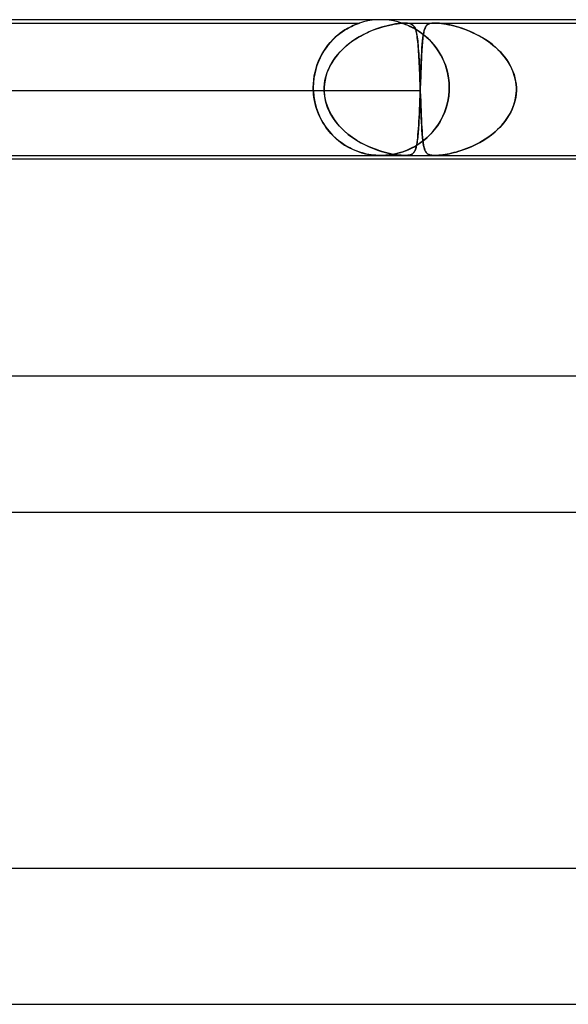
# Model space of a CAD drawing. Header units: millimetres. Extents: x -430 to 430, y -2 to 290.
# Tile 32 of 83: x -126 to -109, y 261 to 290. Entities that reach past the tile are written whole.
import ezdxf

# ---------------------------------------------------------------- set-up
doc = ezdxf.new("R2010")
doc.units = ezdxf.units.MM
doc.layers.add('HIDDEN', color=7, linetype='Continuous')
doc.layers.add('THICK', color=7, linetype='Continuous')

msp = doc.modelspace()

# ---------------------------------------------------------------- linework, layer by layer
at = {"layer": 'HIDDEN'}
for p, q in [((-115, 290), (-115.127, 289.996)), ((-114.873, 289.996), (-115, 290)), ((-130.549, 289.9), (-115.624, 289.9)), ((-116.06, 289.694), (-115.99, 289.735)), ((-115.984, 289.74), (-116.051, 289.7)), ((-115.99, 289.735), (-115.925, 289.772)), ((-115.921, 289.774), (-115.984, 289.74)), ((-115.925, 289.772), (-115.863, 289.803)), ((-115.863, 289.803), (-115.921, 289.774)), ((-115.863, 289.803), (-115.807, 289.829)), ((-115.81, 289.828), (-115.863, 289.803)), ((-115.763, 289.848), (-115.81, 289.828)), ((-115.807, 289.829), (-115.757, 289.851)), ((-115.724, 289.864), (-115.763, 289.848)), ((-115.757, 289.851), (-115.714, 289.868)), ((-115.692, 289.876), (-115.724, 289.864)), ((-115.714, 289.868), (-115.68, 289.881)), ((-115.667, 289.885), (-115.692, 289.876)), ((-115.68, 289.881), (-115.655, 289.89)), ((-115.649, 289.892), (-115.667, 289.885)), ((-115.655, 289.89), (-115.637, 289.896)), ((-115.635, 289.896), (-115.649, 289.892)), ((-115.637, 289.896), (-115.628, 289.899)), ((-115.627, 289.899), (-115.635, 289.896)), ((-115.628, 289.899), (-115.625, 289.9)), ((-115.625, 289.9), (-115.627, 289.899)), ((-115.503, 289.936), (-115.624, 289.9)), ((-115.379, 289.964), (-115.503, 289.936)), ((-115.253, 289.984), (-115.379, 289.964)), ((-115.127, 289.996), (-115.253, 289.984)), ((-115.157, 289.718), (-115.25, 289.682)), ((-115.211, 289.697), (-115.119, 289.732)), ((-115.067, 289.749), (-115.157, 289.718)), ((-115.119, 289.732), (-115.028, 289.762)), ((-114.98, 289.777), (-115.067, 289.749)), ((-115.028, 289.762), (-114.941, 289.789)), ((-114.896, 289.801), (-114.98, 289.777)), ((-114.941, 289.789), (-114.856, 289.812)), ((-114.812, 289.823), (-114.896, 289.801)), ((-114.747, 289.984), (-114.873, 289.996)), ((-114.856, 289.812), (-114.771, 289.833)), ((-114.727, 289.843), (-114.812, 289.823)), ((-114.771, 289.833), (-114.685, 289.852)), ((-114.621, 289.964), (-114.747, 289.984)), ((-114.644, 289.86), (-114.727, 289.843)), ((-114.685, 289.852), (-114.601, 289.868)), ((-114.562, 289.874), (-114.644, 289.86)), ((-114.497, 289.936), (-114.621, 289.964)), ((-114.601, 289.868), (-114.52, 289.881)), ((-114.483, 289.886), (-114.562, 289.874)), ((-114.52, 289.881), (-114.442, 289.891)), ((-114.376, 289.9), (-114.497, 289.936)), ((-114.407, 289.894), (-114.483, 289.886)), ((-114.442, 289.891), (-114.368, 289.897)), ((-114.336, 289.899), (-114.407, 289.894)), ((-114.376, 289.9), (-113.402, 289.9)), ((-114.372, 289.899), (-114.375, 289.9)), ((-114.375, 289.9), (-114.373, 289.899)), ((-114.373, 289.899), (-114.364, 289.896)), ((-114.36, 289.895), (-114.372, 289.899)), ((-114.368, 289.897), (-114.3, 289.9)), ((-114.364, 289.896), (-114.35, 289.892)), ((-114.34, 289.888), (-114.36, 289.895)), ((-114.35, 289.892), (-114.331, 289.885)), ((-114.31, 289.877), (-114.34, 289.888)), ((-114.272, 289.9), (-114.336, 289.899)), ((-114.331, 289.885), (-114.305, 289.876)), ((-114.271, 289.863), (-114.31, 289.877)), ((-114.305, 289.876), (-114.273, 289.863)), ((-114.3, 289.9), (-114.24, 289.899)), ((-114.273, 289.863), (-114.233, 289.847)), ((-114.216, 289.897), (-114.272, 289.9)), ((-114.223, 289.843), (-114.271, 289.863)), ((-114.24, 289.899), (-114.19, 289.894)), ((-114.233, 289.847), (-114.185, 289.827)), ((-114.169, 289.819), (-114.223, 289.843)), ((-114.169, 289.891), (-114.216, 289.897)), ((-114.19, 289.894), (-114.147, 289.886)), ((-114.185, 289.827), (-114.131, 289.802)), ((-114.13, 289.881), (-114.169, 289.891)), ((-114.108, 289.791), (-114.169, 289.819)), ((-114.147, 289.886), (-114.112, 289.874)), ((-114.131, 289.802), (-114.072, 289.773)), ((-114.097, 289.868), (-114.13, 289.881)), ((-114.112, 289.874), (-114.083, 289.86)), ((-114.043, 289.757), (-114.108, 289.791)), ((-114.07, 289.852), (-114.097, 289.868)), ((-114.083, 289.86), (-114.058, 289.843)), ((-114.072, 289.773), (-114.009, 289.739)), ((-114.047, 289.833), (-114.07, 289.852)), ((-114.058, 289.843), (-114.037, 289.823)), ((-114.027, 289.812), (-114.047, 289.833)), ((-113.973, 289.718), (-114.043, 289.757)), ((-114.037, 289.823), (-114.019, 289.801)), ((-114.011, 289.789), (-114.027, 289.812)), ((-114.019, 289.801), (-114.004, 289.777)), ((-113.996, 289.762), (-114.011, 289.789)), ((-114.009, 289.739), (-113.941, 289.699)), ((-114.004, 289.777), (-113.99, 289.749)), ((-113.982, 289.732), (-113.996, 289.762)), ((-113.99, 289.749), (-113.977, 289.718)), ((-113.97, 289.697), (-113.982, 289.732)), ((-113.977, 289.718), (-113.965, 289.682)), ((-113.901, 289.673), (-113.973, 289.718)), ((-113.719, 289.684), (-113.701, 289.736)), ((-113.707, 289.721), (-113.717, 289.69)), ((-113.696, 289.75), (-113.707, 289.721)), ((-113.701, 289.736), (-113.681, 289.78)), ((-113.684, 289.775), (-113.696, 289.75)), ((-113.67, 289.797), (-113.684, 289.775)), ((-113.681, 289.78), (-113.657, 289.816)), ((-113.656, 289.817), (-113.67, 289.797)), ((-113.657, 289.816), (-113.628, 289.845)), ((-113.639, 289.835), (-113.656, 289.817)), ((-113.619, 289.851), (-113.639, 289.835)), ((-113.628, 289.845), (-113.592, 289.867)), ((-113.596, 289.865), (-113.619, 289.851)), ((-113.569, 289.877), (-113.596, 289.865)), ((-113.592, 289.867), (-113.55, 289.883)), ((-113.537, 289.887), (-113.569, 289.877)), ((-113.55, 289.883), (-113.505, 289.893)), ((-113.499, 289.894), (-113.537, 289.887)), ((-113.505, 289.893), (-113.456, 289.898)), ((-113.455, 289.898), (-113.499, 289.894)), ((-113.456, 289.898), (-113.402, 289.9)), ((-113.404, 289.9), (-113.455, 289.898)), ((-113.343, 289.898), (-113.404, 289.9)), ((-113.402, 289.9), (-113.344, 289.898)), ((-113.402, 289.9), (-98.022, 289.9)), ((-113.344, 289.898), (-113.28, 289.894)), ((-113.271, 289.893), (-113.343, 289.898)), ((-113.28, 289.894), (-113.213, 289.887)), ((-113.186, 289.883), (-113.271, 289.893)), ((-113.213, 289.887), (-113.144, 289.877)), ((-113.083, 289.867), (-113.186, 289.883)), ((-113.144, 289.877), (-113.072, 289.865)), ((-112.967, 289.845), (-113.083, 289.867)), ((-113.072, 289.865), (-112.998, 289.851)), ((-112.998, 289.851), (-112.924, 289.835)), ((-112.844, 289.816), (-112.967, 289.845)), ((-112.924, 289.835), (-112.849, 289.817)), ((-112.849, 289.817), (-112.775, 289.797)), ((-112.714, 289.78), (-112.844, 289.816)), ((-112.775, 289.797), (-112.699, 289.775)), ((-112.58, 289.736), (-112.714, 289.78)), ((-112.699, 289.775), (-112.62, 289.75)), ((-112.62, 289.75), (-112.538, 289.721)), ((-112.439, 289.684), (-112.58, 289.736)), ((-112.538, 289.721), (-112.455, 289.69)), ((-116.422, 289.399), (-116.351, 289.469)), ((-116.337, 289.482), (-116.408, 289.413)), ((-116.351, 289.469), (-116.278, 289.534)), ((-116.265, 289.545), (-116.337, 289.482)), ((-116.278, 289.534), (-116.204, 289.593)), ((-116.193, 289.602), (-116.265, 289.545)), ((-116.204, 289.593), (-116.131, 289.646)), ((-116.121, 289.654), (-116.193, 289.602)), ((-116.131, 289.646), (-116.06, 289.694)), ((-116.051, 289.7), (-116.121, 289.654)), ((-115.728, 289.438), (-115.821, 289.376)), ((-115.779, 289.405), (-115.687, 289.463)), ((-115.632, 289.496), (-115.728, 289.438)), ((-115.687, 289.463), (-115.594, 289.518)), ((-115.535, 289.549), (-115.632, 289.496)), ((-115.594, 289.518), (-115.499, 289.569)), ((-115.439, 289.598), (-115.535, 289.549)), ((-115.499, 289.569), (-115.402, 289.616)), ((-115.344, 289.642), (-115.439, 289.598)), ((-115.402, 289.616), (-115.306, 289.659)), ((-115.25, 289.682), (-115.344, 289.642)), ((-115.306, 289.659), (-115.211, 289.697)), ((-113.959, 289.659), (-113.97, 289.697)), ((-113.965, 289.682), (-113.955, 289.642)), ((-113.949, 289.616), (-113.959, 289.659)), ((-113.955, 289.642), (-113.945, 289.598)), ((-113.939, 289.569), (-113.949, 289.616)), ((-113.945, 289.598), (-113.936, 289.549)), ((-113.941, 289.699), (-113.87, 289.653)), ((-113.931, 289.518), (-113.939, 289.569)), ((-113.936, 289.549), (-113.927, 289.496)), ((-113.923, 289.463), (-113.931, 289.518)), ((-113.927, 289.496), (-113.919, 289.438)), ((-113.915, 289.405), (-113.923, 289.463)), ((-113.919, 289.438), (-113.912, 289.376)), ((-113.827, 289.623), (-113.901, 289.673)), ((-113.87, 289.653), (-113.797, 289.601)), ((-113.753, 289.568), (-113.827, 289.623)), ((-113.797, 289.601), (-113.723, 289.544)), ((-113.768, 289.375), (-113.758, 289.467)), ((-113.763, 289.429), (-113.768, 289.374)), ((-113.757, 289.481), (-113.763, 289.429)), ((-113.758, 289.467), (-113.747, 289.549)), ((-113.75, 289.53), (-113.757, 289.481)), ((-113.68, 289.507), (-113.753, 289.568)), ((-113.743, 289.575), (-113.75, 289.53)), ((-113.747, 289.549), (-113.734, 289.622)), ((-113.735, 289.617), (-113.743, 289.575)), ((-113.726, 289.655), (-113.735, 289.617)), ((-113.734, 289.622), (-113.719, 289.684)), ((-113.717, 289.69), (-113.726, 289.655)), ((-113.723, 289.544), (-113.65, 289.481)), ((-113.607, 289.442), (-113.68, 289.507)), ((-113.65, 289.481), (-113.577, 289.413)), ((-113.538, 289.373), (-113.607, 289.442)), ((-112.455, 289.69), (-112.37, 289.655)), ((-112.294, 289.622), (-112.439, 289.684)), ((-112.37, 289.655), (-112.284, 289.617)), ((-112.147, 289.549), (-112.294, 289.622)), ((-112.284, 289.617), (-112.198, 289.575)), ((-112.198, 289.575), (-112.111, 289.53)), ((-112, 289.467), (-112.147, 289.549)), ((-112.111, 289.53), (-112.024, 289.481)), ((-112.024, 289.481), (-111.939, 289.429)), ((-111.859, 289.375), (-112, 289.467)), ((-111.939, 289.429), (-111.856, 289.374)), ((-116.677, 289.072), (-116.618, 289.161)), ((-116.609, 289.174), (-116.671, 289.082)), ((-116.618, 289.161), (-116.556, 289.245)), ((-116.544, 289.259), (-116.609, 289.174)), ((-116.556, 289.245), (-116.49, 289.324)), ((-116.477, 289.339), (-116.544, 289.259)), ((-116.49, 289.324), (-116.422, 289.399)), ((-116.408, 289.413), (-116.477, 289.339)), ((-116.192, 289.057), (-116.116, 289.134)), ((-116.084, 289.165), (-116.164, 289.087)), ((-116.116, 289.134), (-116.037, 289.207)), ((-116, 289.239), (-116.084, 289.165)), ((-116.037, 289.207), (-115.954, 289.277)), ((-115.912, 289.309), (-116, 289.239)), ((-115.954, 289.277), (-115.868, 289.343)), ((-115.821, 289.376), (-115.912, 289.309)), ((-115.868, 289.343), (-115.779, 289.405)), ((-113.909, 289.343), (-113.915, 289.405)), ((-113.912, 289.376), (-113.905, 289.309)), ((-113.902, 289.277), (-113.909, 289.343)), ((-113.905, 289.309), (-113.899, 289.239)), ((-113.896, 289.207), (-113.902, 289.277)), ((-113.899, 289.239), (-113.893, 289.165)), ((-113.891, 289.134), (-113.896, 289.207)), ((-113.893, 289.165), (-113.887, 289.087)), ((-113.885, 289.057), (-113.891, 289.134)), ((-113.792, 289.047), (-113.785, 289.166)), ((-113.783, 289.19), (-113.788, 289.122)), ((-113.785, 289.166), (-113.777, 289.275)), ((-113.779, 289.254), (-113.783, 289.19)), ((-113.774, 289.316), (-113.779, 289.254)), ((-113.777, 289.275), (-113.768, 289.375)), ((-113.768, 289.374), (-113.774, 289.316)), ((-113.577, 289.413), (-113.506, 289.339)), ((-113.47, 289.298), (-113.538, 289.373)), ((-113.506, 289.339), (-113.437, 289.259)), ((-113.405, 289.22), (-113.47, 289.298)), ((-113.437, 289.259), (-113.37, 289.174)), ((-113.344, 289.137), (-113.405, 289.22)), ((-113.37, 289.174), (-113.307, 289.083)), ((-113.286, 289.049), (-113.344, 289.137)), ((-111.723, 289.275), (-111.859, 289.375)), ((-111.856, 289.374), (-111.776, 289.316)), ((-111.776, 289.316), (-111.697, 289.254)), ((-111.595, 289.166), (-111.723, 289.275)), ((-111.697, 289.254), (-111.622, 289.19)), ((-111.622, 289.19), (-111.549, 289.122)), ((-111.475, 289.047), (-111.595, 289.166)), ((-116.783, 288.881), (-116.832, 288.771)), ((-116.828, 288.78), (-116.782, 288.882)), ((-116.729, 288.985), (-116.783, 288.881)), ((-116.782, 288.882), (-116.732, 288.979)), ((-116.732, 288.979), (-116.677, 289.072)), ((-116.671, 289.082), (-116.729, 288.985)), ((-116.393, 288.805), (-116.331, 288.892)), ((-116.312, 288.918), (-116.378, 288.828)), ((-116.331, 288.892), (-116.264, 288.977)), ((-116.24, 289.004), (-116.312, 288.918)), ((-116.264, 288.977), (-116.192, 289.057)), ((-116.164, 289.087), (-116.24, 289.004)), ((-113.887, 289.087), (-113.882, 289.004)), ((-113.88, 288.977), (-113.885, 289.057)), ((-113.882, 289.004), (-113.877, 288.918)), ((-113.875, 288.892), (-113.88, 288.977)), ((-113.877, 288.918), (-113.872, 288.828)), ((-113.871, 288.805), (-113.875, 288.892)), ((-113.805, 288.784), (-113.798, 288.92)), ((-113.799, 288.901), (-113.803, 288.822)), ((-113.795, 288.978), (-113.799, 288.901)), ((-113.798, 288.92), (-113.792, 289.047)), ((-113.792, 289.052), (-113.795, 288.978)), ((-113.788, 289.122), (-113.792, 289.052)), ((-113.307, 289.083), (-113.247, 288.986)), ((-113.232, 288.958), (-113.286, 289.049)), ((-113.247, 288.986), (-113.192, 288.882)), ((-113.182, 288.863), (-113.232, 288.958)), ((-113.192, 288.882), (-113.141, 288.773)), ((-113.137, 288.763), (-113.182, 288.863)), ((-111.549, 289.122), (-111.479, 289.052)), ((-111.479, 289.052), (-111.413, 288.978)), ((-111.365, 288.92), (-111.475, 289.047)), ((-111.413, 288.978), (-111.351, 288.901)), ((-111.267, 288.784), (-111.365, 288.92)), ((-111.351, 288.901), (-111.293, 288.822)), ((-116.931, 288.457), (-116.903, 288.568)), ((-116.875, 288.655), (-116.912, 288.533)), ((-116.903, 288.568), (-116.868, 288.676)), ((-116.832, 288.771), (-116.875, 288.655)), ((-116.868, 288.676), (-116.828, 288.78)), ((-116.546, 288.521), (-116.501, 288.619)), ((-116.492, 288.637), (-116.539, 288.537)), ((-116.501, 288.619), (-116.45, 288.713)), ((-116.438, 288.734), (-116.492, 288.637)), ((-116.45, 288.713), (-116.393, 288.805)), ((-116.378, 288.828), (-116.438, 288.734)), ((-113.872, 288.828), (-113.867, 288.734)), ((-113.866, 288.713), (-113.871, 288.805)), ((-113.867, 288.734), (-113.863, 288.637)), ((-113.862, 288.619), (-113.866, 288.713)), ((-113.863, 288.637), (-113.858, 288.537)), ((-113.857, 288.521), (-113.862, 288.619)), ((-113.813, 288.567), (-113.817, 288.476)), ((-113.816, 288.487), (-113.811, 288.64)), ((-113.81, 288.654), (-113.813, 288.567)), ((-113.811, 288.64), (-113.805, 288.784)), ((-113.806, 288.739), (-113.81, 288.654)), ((-113.803, 288.822), (-113.806, 288.739)), ((-113.141, 288.773), (-113.096, 288.657)), ((-113.097, 288.661), (-113.137, 288.763)), ((-113.063, 288.555), (-113.097, 288.661)), ((-113.096, 288.657), (-113.057, 288.535)), ((-113.034, 288.447), (-113.063, 288.555)), ((-111.293, 288.822), (-111.239, 288.739)), ((-111.183, 288.64), (-111.267, 288.784)), ((-111.239, 288.739), (-111.19, 288.654)), ((-111.19, 288.654), (-111.147, 288.567)), ((-111.113, 288.487), (-111.183, 288.64)), ((-111.147, 288.567), (-111.108, 288.476)), ((-116.965, 288.274), (-116.978, 288.139)), ((-116.97, 288.23), (-116.954, 288.344)), ((-116.942, 288.406), (-116.965, 288.274)), ((-116.954, 288.344), (-116.931, 288.457)), ((-116.912, 288.533), (-116.942, 288.406)), ((-116.639, 288.213), (-116.615, 288.318)), ((-116.613, 288.328), (-116.638, 288.219)), ((-116.615, 288.318), (-116.584, 288.42)), ((-116.58, 288.434), (-116.613, 288.328)), ((-116.584, 288.42), (-116.546, 288.521)), ((-116.539, 288.537), (-116.58, 288.434)), ((-113.858, 288.537), (-113.854, 288.434)), ((-113.853, 288.42), (-113.857, 288.521)), ((-113.854, 288.434), (-113.85, 288.328)), ((-113.849, 288.318), (-113.853, 288.42)), ((-113.85, 288.328), (-113.845, 288.219)), ((-113.845, 288.213), (-113.849, 288.318)), ((-113.828, 288.166), (-113.822, 288.329)), ((-113.823, 288.289), (-113.827, 288.193)), ((-113.82, 288.384), (-113.823, 288.289)), ((-113.822, 288.329), (-113.816, 288.487)), ((-113.817, 288.476), (-113.82, 288.384)), ((-113.057, 288.535), (-113.025, 288.407)), ((-113.012, 288.337), (-113.034, 288.447)), ((-113.025, 288.407), (-113.002, 288.275)), ((-112.996, 288.225), (-113.012, 288.337)), ((-113.002, 288.275), (-112.987, 288.139)), ((-111.059, 288.329), (-111.113, 288.487)), ((-111.108, 288.476), (-111.076, 288.384)), ((-111.076, 288.384), (-111.049, 288.289)), ((-111.024, 288.166), (-111.059, 288.329)), ((-111.049, 288.289), (-111.029, 288.193)), ((-116.978, 288.139), (-116.983, 288)), ((-116.983, 288), (-116.98, 288.115)), ((-116.983, 287.983), (-116.983, 288)), ((-116.983, 288), (-116.983, 287.983)), ((-116.983, 287.967), (-116.983, 287.983)), ((-116.983, 287.983), (-116.983, 287.967)), ((-116.98, 288.115), (-116.97, 288.23)), ((-116.662, 288), (-116.663, 287.983)), ((-116.663, 287.983), (-116.662, 288)), ((-116.663, 287.983), (-116.663, 287.967)), ((-116.663, 287.967), (-116.663, 287.983)), ((-116.654, 288.11), (-116.662, 288)), ((-116.662, 288), (-116.654, 288.107)), ((-116.638, 288.219), (-116.654, 288.11)), ((-116.654, 288.107), (-116.639, 288.213)), ((-113.845, 288.219), (-113.841, 288.11)), ((-113.841, 288.107), (-113.845, 288.213)), ((-113.841, 288.11), (-113.837, 288)), ((-113.837, 288), (-113.841, 288.107)), ((-113.837, 287.983), (-113.837, 288)), ((-113.837, 288), (-113.837, 287.983)), ((-113.836, 287.967), (-113.837, 287.983)), ((-113.837, 287.983), (-113.836, 287.967)), ((-113.835, 287.967), (-113.834, 287.983)), ((-113.834, 287.983), (-113.835, 287.967)), ((-113.834, 288), (-113.828, 288.166)), ((-113.83, 288.097), (-113.834, 288)), ((-113.834, 287.983), (-113.834, 288)), ((-113.834, 288), (-113.834, 287.983)), ((-113.827, 288.193), (-113.83, 288.097)), ((-112.986, 288.113), (-112.996, 288.225)), ((-112.987, 288.139), (-112.982, 288)), ((-112.982, 288), (-112.986, 288.113)), ((-112.982, 287.983), (-112.983, 287.967)), ((-112.983, 287.967), (-112.982, 287.983)), ((-112.982, 288), (-112.982, 287.983)), ((-112.982, 287.983), (-112.982, 288)), ((-111.029, 288.193), (-111.015, 288.097)), ((-111.009, 288), (-111.024, 288.166)), ((-111.015, 288.097), (-111.009, 288)), ((-111.009, 288), (-111.008, 287.983)), ((-111.008, 287.983), (-111.009, 288)), ((-111.008, 287.983), (-111.008, 287.967)), ((-111.008, 287.967), (-111.008, 287.983)), ((-116.662, 287.9), (-130.102, 287.9)), ((-113.834, 287.9), (-127.273, 287.9)), ((-116.982, 287.95), (-116.983, 287.967)), ((-116.983, 287.967), (-116.982, 287.95)), ((-116.982, 287.933), (-116.982, 287.95)), ((-116.982, 287.95), (-116.982, 287.933)), ((-116.981, 287.917), (-116.982, 287.933)), ((-116.982, 287.933), (-116.981, 287.917)), ((-116.98, 287.9), (-116.981, 287.917)), ((-116.981, 287.917), (-116.98, 287.9)), ((-116.98, 287.9), (-116.966, 287.737)), ((-116.974, 287.807), (-116.98, 287.9)), ((-116.963, 287.714), (-116.974, 287.807)), ((-116.966, 287.737), (-116.938, 287.576)), ((-116.947, 287.622), (-116.963, 287.714)), ((-116.663, 287.967), (-116.663, 287.95)), ((-116.663, 287.95), (-116.663, 287.967)), ((-116.663, 287.95), (-116.663, 287.933)), ((-116.663, 287.933), (-116.663, 287.95)), ((-116.663, 287.933), (-116.663, 287.917)), ((-116.663, 287.917), (-116.663, 287.933)), ((-116.663, 287.917), (-116.662, 287.9)), ((-116.662, 287.9), (-116.663, 287.917)), ((-116.662, 287.9), (-116.649, 287.75)), ((-116.647, 287.736), (-116.662, 287.9)), ((-116.649, 287.75), (-116.62, 287.602)), ((-116.613, 287.574), (-116.647, 287.736)), ((-113.847, 287.627), (-113.842, 287.762)), ((-113.844, 287.715), (-113.847, 287.625)), ((-113.84, 287.807), (-113.844, 287.715)), ((-113.842, 287.762), (-113.837, 287.9)), ((-113.837, 287.9), (-113.84, 287.807)), ((-113.837, 287.9), (-113.836, 287.917)), ((-113.836, 287.917), (-113.837, 287.9)), ((-113.836, 287.95), (-113.836, 287.967)), ((-113.836, 287.967), (-113.836, 287.95)), ((-113.836, 287.933), (-113.835, 287.95)), ((-113.835, 287.933), (-113.836, 287.95)), ((-113.835, 287.95), (-113.836, 287.933)), ((-113.836, 287.95), (-113.835, 287.933)), ((-113.836, 287.917), (-113.836, 287.933)), ((-113.836, 287.933), (-113.836, 287.917)), ((-113.835, 287.95), (-113.835, 287.967)), ((-113.835, 287.967), (-113.835, 287.95)), ((-113.834, 287.917), (-113.835, 287.933)), ((-113.835, 287.933), (-113.834, 287.917)), ((-113.834, 287.9), (-113.834, 287.917)), ((-113.834, 287.917), (-113.834, 287.9)), ((-113.828, 287.736), (-113.834, 287.9)), ((-113.834, 287.9), (-113.828, 287.75)), ((-113.828, 287.75), (-113.823, 287.602)), ((-113.822, 287.574), (-113.828, 287.736)), ((-112.999, 287.744), (-113.026, 287.589)), ((-113.016, 287.637), (-112.996, 287.767)), ((-112.985, 287.9), (-112.999, 287.744)), ((-112.996, 287.767), (-112.985, 287.9)), ((-112.984, 287.917), (-112.985, 287.9)), ((-112.985, 287.9), (-112.984, 287.917)), ((-112.983, 287.933), (-112.984, 287.917)), ((-112.984, 287.917), (-112.983, 287.933)), ((-112.983, 287.967), (-112.983, 287.95)), ((-112.983, 287.95), (-112.983, 287.967)), ((-112.983, 287.95), (-112.983, 287.933)), ((-112.983, 287.933), (-112.983, 287.95)), ((-111.027, 287.715), (-111.046, 287.625)), ((-111.045, 287.627), (-111.02, 287.762)), ((-111.015, 287.807), (-111.027, 287.715)), ((-111.02, 287.762), (-111.009, 287.9)), ((-111.009, 287.9), (-111.015, 287.807)), ((-111.008, 287.917), (-111.009, 287.9)), ((-111.009, 287.9), (-111.008, 287.917)), ((-111.008, 287.967), (-111.008, 287.95)), ((-111.008, 287.95), (-111.008, 287.967)), ((-111.008, 287.95), (-111.008, 287.933)), ((-111.008, 287.933), (-111.008, 287.95)), ((-111.008, 287.933), (-111.008, 287.917)), ((-111.008, 287.917), (-111.008, 287.933)), ((-116.928, 287.532), (-116.947, 287.622)), ((-116.938, 287.576), (-116.897, 287.416)), ((-116.905, 287.444), (-116.928, 287.532)), ((-116.878, 287.358), (-116.905, 287.444)), ((-116.897, 287.416), (-116.843, 287.261)), ((-116.62, 287.602), (-116.577, 287.458)), ((-116.561, 287.417), (-116.613, 287.574)), ((-116.577, 287.458), (-116.519, 287.319)), ((-116.493, 287.266), (-116.561, 287.417)), ((-113.858, 287.364), (-113.852, 287.494)), ((-113.854, 287.448), (-113.858, 287.362)), ((-113.851, 287.536), (-113.854, 287.448)), ((-113.852, 287.494), (-113.847, 287.627)), ((-113.847, 287.625), (-113.851, 287.536)), ((-113.823, 287.602), (-113.818, 287.458)), ((-113.816, 287.417), (-113.822, 287.574)), ((-113.818, 287.458), (-113.813, 287.319)), ((-113.811, 287.266), (-113.816, 287.417)), ((-113.065, 287.435), (-113.116, 287.286)), ((-113.08, 287.387), (-113.044, 287.51)), ((-113.026, 287.589), (-113.065, 287.435)), ((-113.044, 287.51), (-113.016, 287.637)), ((-111.133, 287.364), (-111.083, 287.494)), ((-111.099, 287.448), (-111.133, 287.362)), ((-111.069, 287.536), (-111.099, 287.448)), ((-111.083, 287.494), (-111.045, 287.627)), ((-111.046, 287.625), (-111.069, 287.536)), ((-116.849, 287.275), (-116.878, 287.358)), ((-116.816, 287.195), (-116.849, 287.275)), ((-116.843, 287.261), (-116.778, 287.112)), ((-116.78, 287.117), (-116.816, 287.195)), ((-116.742, 287.042), (-116.78, 287.117)), ((-116.778, 287.112), (-116.701, 286.971)), ((-116.519, 287.319), (-116.449, 287.186)), ((-116.41, 287.122), (-116.493, 287.266)), ((-116.449, 287.186), (-116.368, 287.059)), ((-116.315, 286.987), (-116.41, 287.122)), ((-113.875, 287.006), (-113.869, 287.12)), ((-113.869, 287.118), (-113.873, 287.041)), ((-113.869, 287.12), (-113.863, 287.239)), ((-113.865, 287.197), (-113.869, 287.118)), ((-113.861, 287.279), (-113.865, 287.197)), ((-113.863, 287.239), (-113.858, 287.364)), ((-113.858, 287.362), (-113.861, 287.279)), ((-113.813, 287.319), (-113.807, 287.186)), ((-113.805, 287.122), (-113.811, 287.266)), ((-113.807, 287.186), (-113.802, 287.059)), ((-113.798, 286.987), (-113.805, 287.122)), ((-113.178, 287.142), (-113.251, 287.005)), ((-113.225, 287.052), (-113.171, 287.158)), ((-113.116, 287.286), (-113.178, 287.142)), ((-113.171, 287.158), (-113.122, 287.27)), ((-113.122, 287.27), (-113.08, 287.387)), ((-111.345, 287.006), (-111.265, 287.12)), ((-111.266, 287.118), (-111.319, 287.041)), ((-111.217, 287.197), (-111.266, 287.118)), ((-111.265, 287.12), (-111.194, 287.239)), ((-111.173, 287.279), (-111.217, 287.197)), ((-111.194, 287.239), (-111.133, 287.364)), ((-111.133, 287.362), (-111.173, 287.279)), ((-116.701, 286.97), (-116.742, 287.042)), ((-116.701, 286.971), (-116.615, 286.837)), ((-116.658, 286.9), (-116.701, 286.97)), ((-116.613, 286.834), (-116.658, 286.9)), ((-116.615, 286.837), (-116.519, 286.712)), ((-116.566, 286.77), (-116.613, 286.834)), ((-116.368, 287.059), (-116.276, 286.938)), ((-116.208, 286.86), (-116.315, 286.987)), ((-116.276, 286.938), (-116.175, 286.826)), ((-116.091, 286.742), (-116.208, 286.86)), ((-116.175, 286.826), (-116.067, 286.72)), ((-113.886, 286.828), (-113.89, 286.763)), ((-113.888, 286.796), (-113.881, 286.898)), ((-113.881, 286.896), (-113.886, 286.828)), ((-113.881, 286.898), (-113.875, 287.006)), ((-113.877, 286.968), (-113.881, 286.896)), ((-113.873, 287.041), (-113.877, 286.968)), ((-113.802, 287.059), (-113.796, 286.938)), ((-113.792, 286.86), (-113.798, 286.987)), ((-113.796, 286.938), (-113.79, 286.826)), ((-113.785, 286.742), (-113.792, 286.86)), ((-113.79, 286.826), (-113.783, 286.72)), ((-113.333, 286.875), (-113.424, 286.754)), ((-113.414, 286.766), (-113.347, 286.855)), ((-113.347, 286.855), (-113.284, 286.951)), ((-113.251, 287.005), (-113.333, 286.875)), ((-113.284, 286.951), (-113.225, 287.052)), ((-111.498, 286.828), (-111.564, 286.762)), ((-111.529, 286.796), (-111.434, 286.898)), ((-111.435, 286.896), (-111.498, 286.828)), ((-111.375, 286.967), (-111.435, 286.896)), ((-111.434, 286.898), (-111.345, 287.006)), ((-111.319, 287.041), (-111.375, 286.967)), ((-116.517, 286.709), (-116.566, 286.77)), ((-116.519, 286.712), (-116.415, 286.596)), ((-116.466, 286.651), (-116.517, 286.709)), ((-116.414, 286.596), (-116.466, 286.651)), ((-116.415, 286.596), (-116.303, 286.49)), ((-116.361, 286.543), (-116.414, 286.596)), ((-116.307, 286.493), (-116.361, 286.543)), ((-115.965, 286.633), (-116.091, 286.742)), ((-116.067, 286.72), (-115.952, 286.622)), ((-115.834, 286.534), (-115.965, 286.633)), ((-115.952, 286.622), (-115.832, 286.532)), ((-115.7, 286.445), (-115.834, 286.534)), ((-115.832, 286.532), (-115.709, 286.451)), ((-113.919, 286.455), (-113.911, 286.53)), ((-113.911, 286.53), (-113.917, 286.479)), ((-113.911, 286.53), (-113.903, 286.612)), ((-113.905, 286.583), (-113.911, 286.53)), ((-113.9, 286.64), (-113.905, 286.583)), ((-113.903, 286.612), (-113.895, 286.701)), ((-113.895, 286.7), (-113.9, 286.64)), ((-113.895, 286.701), (-113.888, 286.796)), ((-113.89, 286.763), (-113.895, 286.7)), ((-113.777, 286.633), (-113.785, 286.742)), ((-113.783, 286.72), (-113.776, 286.622)), ((-113.769, 286.534), (-113.777, 286.633)), ((-113.776, 286.622), (-113.768, 286.532)), ((-113.759, 286.445), (-113.769, 286.534)), ((-113.768, 286.532), (-113.76, 286.451)), ((-113.629, 286.535), (-113.742, 286.439)), ((-113.714, 286.461), (-113.635, 286.529)), ((-113.635, 286.529), (-113.559, 286.603)), ((-113.523, 286.64), (-113.629, 286.535)), ((-113.559, 286.603), (-113.485, 286.681)), ((-113.424, 286.754), (-113.523, 286.64)), ((-113.485, 286.681), (-113.414, 286.766)), ((-111.964, 286.455), (-111.85, 286.53)), ((-111.851, 286.53), (-111.927, 286.479)), ((-111.776, 286.583), (-111.851, 286.53)), ((-111.85, 286.53), (-111.739, 286.612)), ((-111.704, 286.64), (-111.776, 286.583)), ((-111.739, 286.612), (-111.632, 286.701)), ((-111.633, 286.7), (-111.704, 286.64)), ((-111.564, 286.762), (-111.633, 286.7)), ((-111.632, 286.701), (-111.529, 286.796)), ((-116.251, 286.446), (-116.307, 286.493)), ((-116.303, 286.49), (-116.185, 286.394)), ((-116.194, 286.402), (-116.251, 286.446)), ((-116.138, 286.36), (-116.194, 286.402)), ((-116.185, 286.394), (-116.061, 286.309)), ((-116.081, 286.322), (-116.138, 286.36)), ((-116.025, 286.286), (-116.081, 286.322)), ((-116.061, 286.309), (-115.936, 286.236)), ((-115.968, 286.253), (-116.025, 286.286)), ((-115.912, 286.223), (-115.968, 286.253)), ((-115.936, 286.236), (-115.811, 286.174)), ((-115.709, 286.451), (-115.585, 286.378)), ((-115.563, 286.366), (-115.7, 286.445)), ((-115.585, 286.378), (-115.46, 286.312)), ((-115.425, 286.296), (-115.563, 286.366)), ((-115.46, 286.312), (-115.335, 286.254)), ((-115.289, 286.235), (-115.425, 286.296)), ((-115.335, 286.254), (-115.212, 286.203)), ((-115.155, 286.182), (-115.289, 286.235)), ((-114.117, 286.203), (-114.037, 286.244)), ((-113.979, 286.277), (-114.099, 286.212)), ((-114.037, 286.244), (-113.957, 286.29)), ((-113.859, 286.352), (-113.979, 286.277)), ((-113.96, 286.233), (-113.97, 286.202)), ((-113.965, 286.217), (-113.952, 286.267)), ((-113.952, 286.267), (-113.96, 286.233)), ((-113.957, 286.29), (-113.876, 286.341)), ((-113.952, 286.267), (-113.94, 286.324)), ((-113.944, 286.304), (-113.952, 286.267)), ((-113.936, 286.344), (-113.944, 286.304)), ((-113.94, 286.324), (-113.929, 286.386)), ((-113.929, 286.386), (-113.936, 286.344)), ((-113.929, 286.386), (-113.919, 286.455)), ((-113.923, 286.431), (-113.929, 286.386)), ((-113.917, 286.479), (-113.923, 286.431)), ((-113.876, 286.341), (-113.795, 286.398)), ((-113.742, 286.439), (-113.859, 286.352)), ((-113.795, 286.398), (-113.714, 286.461)), ((-113.76, 286.451), (-113.751, 286.378)), ((-113.749, 286.366), (-113.759, 286.445)), ((-113.751, 286.378), (-113.74, 286.312)), ((-113.737, 286.296), (-113.749, 286.366)), ((-113.74, 286.312), (-113.728, 286.254)), ((-113.723, 286.235), (-113.737, 286.296)), ((-113.728, 286.254), (-113.714, 286.203)), ((-113.707, 286.182), (-113.723, 286.235)), ((-112.397, 286.233), (-112.476, 286.202)), ((-112.437, 286.217), (-112.318, 286.267)), ((-112.318, 286.267), (-112.397, 286.233)), ((-112.318, 286.267), (-112.199, 286.324)), ((-112.239, 286.304), (-112.318, 286.267)), ((-112.16, 286.344), (-112.239, 286.304)), ((-112.199, 286.324), (-112.081, 286.386)), ((-112.082, 286.386), (-112.16, 286.344)), ((-112.004, 286.431), (-112.082, 286.386)), ((-112.081, 286.386), (-111.964, 286.455)), ((-111.927, 286.479), (-112.004, 286.431)), ((-115.857, 286.195), (-115.912, 286.223)), ((-115.802, 286.17), (-115.857, 286.195)), ((-115.811, 286.174), (-115.687, 286.123)), ((-115.747, 286.146), (-115.802, 286.17)), ((-115.694, 286.126), (-115.747, 286.146)), ((-115.641, 286.107), (-115.694, 286.126)), ((-115.687, 286.123), (-115.564, 286.082)), ((-115.589, 286.09), (-115.641, 286.107)), ((-115.534, 286.074), (-115.589, 286.09)), ((-115.564, 286.082), (-115.445, 286.051)), ((-115.476, 286.058), (-115.534, 286.074)), ((-115.413, 286.044), (-115.476, 286.058)), ((-115.445, 286.051), (-115.333, 286.028)), ((-115.348, 286.031), (-115.413, 286.044)), ((-115.281, 286.02), (-115.348, 286.031)), ((-115.333, 286.028), (-115.234, 286.014)), ((-115.211, 286.011), (-115.281, 286.02)), ((-115.234, 286.014), (-115.147, 286.005)), ((-115.212, 286.203), (-115.091, 286.159)), ((-115.14, 286.005), (-115.211, 286.011)), ((-115.025, 286.137), (-115.155, 286.182)), ((-115.147, 286.005), (-115.071, 286.001)), ((-115.07, 286.001), (-115.14, 286.005)), ((-115.091, 286.159), (-114.973, 286.121)), ((-115.071, 286.001), (-114.998, 286)), ((-115, 286), (-115.07, 286.001)), ((-114.898, 286.099), (-115.025, 286.137)), ((-114.928, 286.001), (-115, 286)), ((-114.998, 286), (-114.927, 286.001)), ((-114.973, 286.121), (-114.86, 286.089)), ((-114.853, 286.005), (-114.928, 286.001)), ((-114.927, 286.001), (-114.855, 286.005)), ((-114.777, 286.068), (-114.898, 286.099)), ((-114.86, 286.089), (-114.752, 286.062)), ((-114.855, 286.005), (-114.783, 286.012)), ((-114.768, 286.013), (-114.853, 286.005)), ((-114.783, 286.012), (-114.71, 286.021)), ((-114.664, 286.044), (-114.777, 286.068)), ((-114.673, 286.026), (-114.768, 286.013)), ((-114.752, 286.062), (-114.651, 286.041)), ((-114.71, 286.021), (-114.638, 286.033)), ((-114.568, 286.047), (-114.673, 286.026)), ((-114.559, 286.025), (-114.664, 286.044)), ((-114.651, 286.041), (-114.561, 286.025)), ((-114.638, 286.033), (-114.566, 286.047)), ((-114.455, 286.075), (-114.568, 286.047)), ((-114.566, 286.047), (-114.493, 286.065)), ((-114.561, 286.025), (-114.486, 286.014)), ((-114.472, 286.013), (-114.559, 286.025)), ((-114.493, 286.065), (-114.421, 286.085)), ((-114.486, 286.014), (-114.423, 286.007)), ((-114.399, 286.005), (-114.472, 286.013)), ((-114.338, 286.112), (-114.455, 286.075)), ((-114.423, 286.007), (-114.371, 286.003)), ((-114.421, 286.085), (-114.348, 286.108)), ((-114.338, 286.001), (-114.399, 286.005)), ((-114.371, 286.003), (-114.326, 286.001)), ((-114.348, 286.108), (-114.272, 286.135)), ((-114.219, 286.157), (-114.338, 286.112)), ((-114.284, 286), (-114.338, 286.001)), ((-114.326, 286.001), (-114.285, 286)), ((-114.285, 286), (-114.247, 286.001)), ((-114.238, 286.001), (-114.284, 286)), ((-114.272, 286.135), (-114.195, 286.167)), ((-114.247, 286.001), (-114.213, 286.003)), ((-114.197, 286.005), (-114.238, 286.001)), ((-114.099, 286.212), (-114.219, 286.157)), ((-114.213, 286.003), (-114.182, 286.007)), ((-114.16, 286.011), (-114.197, 286.005)), ((-114.195, 286.167), (-114.117, 286.203)), ((-114.182, 286.007), (-114.152, 286.013)), ((-114.129, 286.019), (-114.16, 286.011)), ((-114.152, 286.013), (-114.122, 286.021)), ((-114.103, 286.029), (-114.129, 286.019)), ((-114.122, 286.021), (-114.092, 286.034)), ((-114.081, 286.04), (-114.103, 286.029)), ((-114.092, 286.034), (-114.064, 286.052)), ((-114.062, 286.053), (-114.081, 286.04)), ((-114.064, 286.052), (-114.038, 286.074)), ((-114.045, 286.067), (-114.062, 286.053)), ((-114.03, 286.084), (-114.045, 286.067)), ((-114.038, 286.074), (-114.016, 286.102)), ((-114.015, 286.103), (-114.03, 286.084)), ((-114.016, 286.102), (-113.997, 286.134)), ((-114.003, 286.124), (-114.015, 286.103)), ((-113.991, 286.147), (-114.003, 286.124)), ((-113.997, 286.134), (-113.98, 286.173)), ((-113.98, 286.173), (-113.991, 286.147)), ((-113.98, 286.173), (-113.965, 286.217)), ((-113.97, 286.202), (-113.98, 286.173)), ((-113.714, 286.203), (-113.699, 286.159)), ((-113.689, 286.137), (-113.707, 286.182)), ((-113.699, 286.159), (-113.681, 286.121)), ((-113.667, 286.1), (-113.689, 286.137)), ((-113.681, 286.121), (-113.66, 286.089)), ((-113.642, 286.069), (-113.667, 286.1)), ((-113.66, 286.089), (-113.635, 286.062)), ((-113.611, 286.044), (-113.642, 286.069)), ((-113.635, 286.062), (-113.607, 286.041)), ((-113.575, 286.025), (-113.611, 286.044)), ((-113.607, 286.041), (-113.575, 286.025)), ((-113.535, 286.013), (-113.575, 286.025)), ((-113.575, 286.025), (-113.542, 286.014)), ((-113.542, 286.014), (-113.508, 286.007)), ((-113.493, 286.005), (-113.535, 286.013)), ((-113.508, 286.007), (-113.474, 286.003)), ((-113.45, 286.001), (-113.493, 286.005)), ((-113.474, 286.003), (-113.439, 286.001)), ((-113.401, 286), (-113.45, 286.001)), ((-113.439, 286.001), (-113.401, 286)), ((-113.35, 286.001), (-113.401, 286)), ((-113.401, 286), (-113.361, 286.001)), ((-113.361, 286.001), (-113.317, 286.003)), ((-113.293, 286.005), (-113.35, 286.001)), ((-113.317, 286.003), (-113.27, 286.007)), ((-113.232, 286.011), (-113.293, 286.005)), ((-113.27, 286.007), (-113.216, 286.013)), ((-113.169, 286.019), (-113.232, 286.011)), ((-113.216, 286.013), (-113.151, 286.021)), ((-113.105, 286.029), (-113.169, 286.019)), ((-113.151, 286.021), (-113.073, 286.034)), ((-113.04, 286.04), (-113.105, 286.029)), ((-113.073, 286.034), (-112.983, 286.052)), ((-112.977, 286.053), (-113.04, 286.04)), ((-112.983, 286.052), (-112.884, 286.074)), ((-112.912, 286.067), (-112.977, 286.053)), ((-112.845, 286.084), (-112.912, 286.067)), ((-112.884, 286.074), (-112.778, 286.102)), ((-112.775, 286.103), (-112.845, 286.084)), ((-112.778, 286.102), (-112.668, 286.134)), ((-112.703, 286.124), (-112.775, 286.103)), ((-112.629, 286.147), (-112.703, 286.124)), ((-112.668, 286.134), (-112.554, 286.173)), ((-112.553, 286.173), (-112.629, 286.147)), ((-112.554, 286.173), (-112.437, 286.217)), ((-112.476, 286.202), (-112.553, 286.173))]:
    msp.add_line(p, q, dxfattribs=at)
at = {"layer": 'THICK'}
for p, q in [((228, 290), (-228, 290)), ((-159.8, 286), (-2, 286)), ((-159.109, 285.9), (-32.527, 285.9)), ((235, 279.5), (-235, 279.5)), ((-164.932, 275.5), (-1.745, 275.5)), ((243, 265), (-243, 265)), ((-170.552, 261), (-1.796, 261))]:
    msp.add_line(p, q, dxfattribs=at)

doc.saveas('drawing.dxf')
